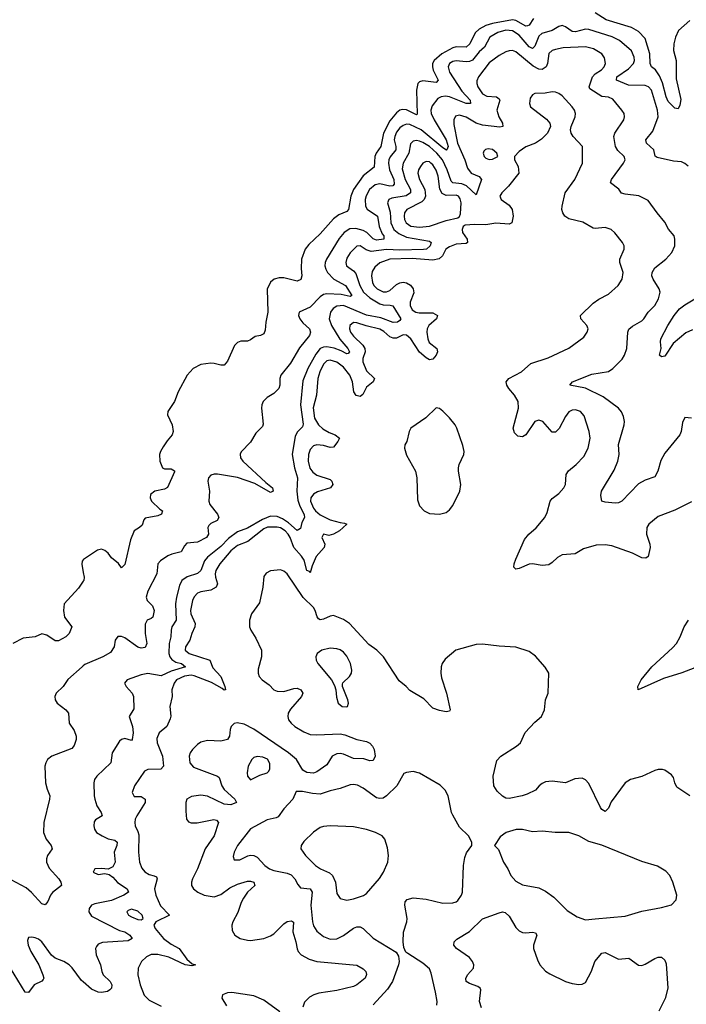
# Model space of a CAD drawing. Header units: inches. Extents: x 1603819 to 1745079, y 385938 to 533966.
# Tile 19 of 256: x 1629616 to 1633639, y 392252 to 398195. Entities that reach past the tile are written whole.
import ezdxf

# ---------------------------------------------------------------- set-up
doc = ezdxf.new("R2010")
doc.units = ezdxf.units.IN
doc.header["$MEASUREMENT"] = 0
doc.layers.add('B6329', color=7, linetype='Continuous')
doc.layers.add('B6339', color=7, linetype='Continuous')

msp = doc.modelspace()

# ---------------------------------------------------------------- linework, layer by layer
at = {"layer": 'B6329', "color": 5}
for points, elevation in [([(1630000, 394935.1), (1629993.8, 394926.2), (1629990.4, 394909.6), (1630000, 394859.4)], 320), ([(1630000, 394806.4), (1629970, 394764.7), (1629884.2, 394670), (1629880.2, 394630), (1629886, 394590), (1629930.3, 394530), (1629914.8, 394490), (1629894.8, 394470), (1629850, 394446), (1629830, 394446), (1629780.5, 394480.5), (1629750, 394489.4), (1629710, 394469.7), (1629637.7, 394462.3), (1629574.8, 394430)], 320), ([(1630000, 394295.1), (1629993.1, 394290), (1629906.8, 394213.2), (1629878.4, 394170), (1629835.8, 394130), (1629828.7, 394110), (1629830.3, 394090), (1629841.3, 394070), (1629895.5, 394030), (1629910.5, 394010), (1629914.4, 393950), (1629945.1, 393905.1), (1629956, 393870), (1629956.5, 393850), (1629945.1, 393814.9), (1629930, 393796.2), (1629810.3, 393749.7), (1629784.9, 393730), (1629773, 393710), (1629767.7, 393690), (1629772.4, 393590), (1629781.6, 393550), (1629797.1, 393510), (1629796.4, 393490), (1629762.6, 393350), (1629759.5, 393290), (1629775.3, 393250), (1629806, 393210), (1629813, 393190), (1629783.6, 393150), (1629777.4, 393130), (1629778, 393110), (1629794.2, 393074.2), (1629851.9, 393010), (1629863.6, 392990), (1629868.7, 392970), (1629813.6, 392926.3), (1629802, 392910), (1629786.9, 392873.1), (1629770, 392852.7), (1629750, 392859.5), (1629687.9, 392927.9), (1629655.3, 392955.3), (1629564.1, 393004.1)], 340), ([(1630000, 392386.9), (1629990, 392395.4), (1629932.2, 392472.2), (1629914, 392490), (1629881.7, 392510), (1629830, 392531.7), (1629808, 392548), (1629750, 392629.8), (1629730, 392645.7), (1629710, 392653.5), (1629690, 392658), (1629670, 392654.5), (1629663.1, 392636.9), (1629667.5, 392610), (1629683, 392570), (1629730.6, 392490.6), (1629756.5, 392430), (1629761.7, 392410), (1629758.6, 392401.4), (1629749, 392391), (1629704.4, 392370), (1629670, 392324), (1629650, 392325.2), (1629560.4, 392470)], 360)]:
    msp.add_lwpolyline(points, dxfattribs=dict(at, elevation=elevation))
at = {"layer": 'B6339', "color": 5}
for points, elevation in [([(1632717.7, 398202.3), (1632690, 398161.9), (1632680.9, 398159.1), (1632670, 398157.2), (1632610, 398191.5), (1632590, 398195.3), (1632470, 398173.3), (1632430, 398159.8), (1632390, 398137.9), (1632364.3, 398115.7), (1632332.3, 398050), (1632310, 398029.4), (1632250, 398032.1), (1632230, 398025.5), (1632164.2, 397990), (1632116.9, 397950), (1632107.4, 397930), (1632106.5, 397910), (1632112, 397890), (1632142.3, 397830), (1632130, 397817.3), (1632050, 397826.7), (1632030, 397820.7), (1632019.8, 397810), (1632011.2, 397770), (1632015.5, 397624.5), (1632010, 397620.3), (1631950, 397650.4), (1631926.3, 397653.7), (1631910, 397648.8), (1631890, 397632.5), (1631850, 397584), (1631811.1, 397510), (1631795.7, 397430), (1631768.1, 397390), (1631759.9, 397370), (1631755.6, 397304.4), (1631690, 397252.8), (1631631.1, 397170), (1631613.8, 397130), (1631601.5, 397050), (1631590, 397038.5), (1631542.8, 397017.2), (1631510, 396993.8), (1631430, 396902.4), (1631360.7, 396839.3), (1631339, 396810), (1631316.8, 396750), (1631314.3, 396694.3), (1631319.5, 396650), (1631312.5, 396627.5), (1631290, 396617.4), (1631210, 396636.5), (1631182.7, 396637.3), (1631151, 396629), (1631129.4, 396610.6), (1631110.2, 396569.8), (1631113, 396430), (1631101.6, 396370), (1631098.5, 396321.5), (1631090, 396299.5), (1631070, 396289.6), (1631037.1, 396282.9), (1631010, 396262.7), (1630990, 396255.1), (1630950, 396254.5), (1630930, 396246.6), (1630912.1, 396227.9), (1630870, 396134), (1630850, 396109.2), (1630830, 396109.3), (1630790, 396120.9), (1630770, 396122), (1630710, 396114.5), (1630662.8, 396090), (1630627.7, 396050), (1630573, 395950), (1630550.5, 395890), (1630510.5, 395830), (1630508.2, 395810), (1630535.6, 395750), (1630542, 395710), (1630537.1, 395690), (1630505.9, 395654.2), (1630482, 395618), (1630465.5, 395590), (1630460.5, 395570), (1630462, 395530), (1630477.3, 395490), (1630490, 395483.7), (1630530, 395484), (1630550, 395473), (1630550, 395466.6), (1630508.6, 395371.4), (1630490, 395361.8), (1630430.7, 395350), (1630405.5, 395330), (1630403.7, 395310), (1630412.2, 395290), (1630461.1, 395241.1), (1630478, 395230), (1630471, 395210), (1630450, 395200.9), (1630373.4, 395186.6), (1630364.4, 395175.6), (1630355, 395145), (1630339.3, 395130), (1630306, 395110), (1630284.3, 395055.7), (1630250, 394906), (1630230, 394887.6), (1630213.3, 394913.3), (1630170, 394947.3), (1630150, 394976.2), (1630130, 394991.8), (1630110, 394999.6), (1630086.4, 394993.6), (1630002, 394938), (1630000, 394935.1)], 320), ([(1633660.8, 398190), (1633592, 398130), (1633573.5, 398090), (1633563.5, 398050), (1633562.1, 398010), (1633577.5, 397950), (1633578.1, 397838.1), (1633606.8, 397713.2), (1633600.5, 397679.5), (1633590, 397658), (1633570, 397660.5), (1633530, 397700.7), (1633516.9, 397730), (1633495, 397815), (1633477.1, 397857.1), (1633452.7, 397892.7), (1633428.7, 397910), (1633421.6, 397930), (1633418.6, 397990), (1633390, 398081.3), (1633350, 398124.2), (1633308.7, 398148.7), (1633154.7, 398194.7), (1633090, 398237.2)], 320), ([(1633650, 397311.1), (1633630, 397328.3), (1633610, 397337.6), (1633561.8, 397341.8), (1633462.7, 397362.7), (1633451.9, 397371.9), (1633443.5, 397410), (1633399.1, 397450), (1633395.3, 397470), (1633436.7, 397523.3), (1633469.4, 397610), (1633466, 397650), (1633430, 397769.7), (1633410.7, 397790.7), (1633390, 397798.8), (1633290, 397799.7), (1633218, 397830), (1633219.8, 397850), (1633290, 397898.3), (1633319.9, 397930), (1633326.9, 397950), (1633325.2, 397970), (1633307.6, 398007.6), (1633236.8, 398070), (1633191.8, 398091.8), (1633050, 398136.9), (1633030, 398138.2), (1632970, 398122.3), (1632950, 398124.8), (1632910, 398153.2), (1632890, 398160.7), (1632870, 398155), (1632829.1, 398130.9), (1632767.8, 398112.2), (1632750, 398095), (1632724.6, 398035.4), (1632710, 398022), (1632690, 398031.6), (1632630, 398102.5), (1632590, 398128.3), (1632550, 398132.4), (1632501.8, 398118.2), (1632452.7, 398090), (1632420.7, 398030), (1632390, 398001.1), (1632348.7, 397951.3), (1632330, 397942.5), (1632310, 397940.3), (1632250, 397946.8), (1632230, 397943.2), (1632209.5, 397930), (1632201.5, 397910), (1632210, 397878.5), (1632283.7, 397763.7), (1632334.5, 397710), (1632337, 397690), (1632309.7, 397690), (1632210.5, 397730.5), (1632186.7, 397733.3), (1632160.4, 397730), (1632140.1, 397719.9), (1632104.5, 397675.5), (1632097, 397650), (1632099.4, 397630), (1632117.7, 397590), (1632189.3, 397470), (1632202.2, 397430), (1632194.4, 397410), (1632191.3, 397408.7), (1632170, 397422.6), (1632038.5, 397530), (1631970, 397563), (1631950, 397564.8), (1631930, 397557.4), (1631910, 397542.5), (1631890, 397516), (1631879.5, 397490), (1631877.1, 397470), (1631886.2, 397430), (1631886, 397410), (1631852.5, 397367.5), (1631844, 397350), (1631841.6, 397330), (1631848.6, 397288.6), (1631875, 397230), (1631876.9, 397203.1), (1631867.1, 397192.9), (1631850, 397190.4), (1631790, 397204), (1631761.2, 397198.8), (1631728.1, 397170), (1631707.3, 397132.8), (1631701, 397110), (1631703.3, 397070), (1631712.3, 397052.3), (1631775, 397010), (1631786.2, 396946.2), (1631803.6, 396903.6), (1631813.9, 396890), (1631813.1, 396870), (1631770, 396864.7), (1631750, 396872.7), (1631710.5, 396910.5), (1631690, 396923.3), (1631645.4, 396934.6), (1631607.8, 396932.2), (1631574.4, 396910), (1631545.1, 396874.9), (1631467.8, 396750), (1631460.5, 396730), (1631458.4, 396710), (1631462.8, 396690), (1631473.6, 396670), (1631511.5, 396630), (1631583.2, 396590), (1631620.9, 396530), (1631610, 396523.9), (1631556.9, 396536.9), (1631470, 396540.6), (1631450, 396535.8), (1631430, 396522), (1631370, 396459.8), (1631302.4, 396430), (1631298.3, 396410), (1631305.8, 396390), (1631325, 396365), (1631364.9, 396330), (1631371.3, 396310), (1631364.7, 396290), (1631304.8, 396215.2), (1631250, 396121.5), (1631192.3, 396050), (1631186.9, 396030), (1631186.9, 395990), (1631180.3, 395970), (1631150, 395938.4), (1631110, 395914.5), (1631084.9, 395890), (1631076.5, 395870), (1631075.2, 395850), (1631085.3, 395754.7), (1631081.1, 395738.9), (1631041.2, 395698.8), (1631010, 395646), (1630952.1, 395587.9), (1630946.6, 395573.4), (1630948.4, 395550), (1630963, 395530), (1631100.9, 395400.9), (1631141.5, 395370), (1631144.9, 395350), (1631130, 395342), (1631035, 395395), (1630930, 395431.4), (1630810, 395452.3), (1630790, 395452.7), (1630770, 395446), (1630756.5, 395430), (1630751.7, 395410), (1630762.3, 395350), (1630758.3, 395290), (1630762.7, 395270), (1630810.2, 395210), (1630818.5, 395190), (1630808.2, 395171.8), (1630770, 395153.6), (1630758.3, 395141.7), (1630751.3, 395130), (1630754.8, 395090), (1630743.8, 395070), (1630690, 395041.9), (1630625, 395035), (1630610, 395020.5), (1630590, 394983.5), (1630534.8, 394970), (1630510, 394959.1), (1630465.7, 394930), (1630448.9, 394911.1), (1630443.6, 394850), (1630390, 394745.6), (1630379.4, 394710), (1630384.6, 394690), (1630416.6, 394656.6), (1630427.3, 394630), (1630419.7, 394590), (1630410, 394580.3), (1630386, 394570), (1630373.1, 394546.9), (1630372.7, 394490), (1630383.2, 394430), (1630374, 394406), (1630350, 394402.3), (1630328.7, 394408.7), (1630250, 394464), (1630230, 394472.8), (1630207.5, 394472.5), (1630192.7, 394450), (1630186, 394410), (1630164.1, 394375.9), (1630118, 394350), (1630010, 394302.4), (1630000, 394295.1)], 340), ([(1633670, 395789.3), (1633630, 395794), (1633615.5, 395764.5), (1633608.9, 395710), (1633599.5, 395690), (1633510, 395578.4), (1633486.2, 395533.8), (1633468, 395470), (1633450, 395436.9), (1633390, 395416.9), (1633350, 395393.5), (1633250, 395289.7), (1633230, 395279.7), (1633210, 395276.9), (1633150, 395282.9), (1633129.6, 395290), (1633122.8, 395322.8), (1633126.6, 395350), (1633203.9, 395476.1), (1633226, 395530), (1633234.6, 395570), (1633230, 395631), (1633263.7, 395750), (1633265.7, 395770), (1633261, 395801), (1633248.6, 395828.6), (1633230.9, 395850), (1633138.4, 395918.4), (1633030, 395971.7), (1632937.2, 395990), (1632952.3, 396010), (1633070, 396056.5), (1633170, 396072.8), (1633196.4, 396090), (1633252.8, 396147.2), (1633266.2, 396170), (1633279.4, 396210), (1633286.2, 396310), (1633292, 396328), (1633314, 396346), (1633370, 396376.9), (1633383.9, 396390), (1633408.6, 396430), (1633448.7, 396470), (1633471.7, 396510), (1633482, 396550), (1633476.1, 396570), (1633438.5, 396630), (1633432.1, 396650), (1633433.3, 396670), (1633450, 396698.5), (1633514.8, 396750), (1633551, 396790), (1633571, 396830), (1633571, 396870), (1633565.1, 396890), (1633531.7, 396931.7), (1633510, 396974), (1633463, 397030), (1633410, 397104.2), (1633353.2, 397133.2), (1633270, 397142.6), (1633249.1, 397149.1), (1633233, 397173), (1633182.6, 397210), (1633187.8, 397230), (1633260.8, 397330), (1633269.8, 397350), (1633265.1, 397370), (1633226.3, 397406.3), (1633211.5, 397430), (1633202, 397490), (1633207.8, 397510), (1633262.6, 397590), (1633266.9, 397610), (1633264, 397630), (1633251.1, 397650), (1633195.8, 397715.8), (1633170, 397727.3), (1633130, 397732.4), (1633057.6, 397777.6), (1633053.2, 397790), (1633073.7, 397850), (1633090, 397869.6), (1633128.2, 397891.8), (1633143.4, 397910), (1633150.6, 397930), (1633145.9, 397965.9), (1633129.9, 397989.9), (1633079.3, 398019.3), (1633030, 398032.5), (1632895.3, 398024.7), (1632850, 398016.5), (1632830, 398009), (1632810, 397990.8), (1632800.8, 397930), (1632793.4, 397910), (1632770, 397894.6), (1632750, 397896.6), (1632714.2, 397914.2), (1632610, 398000.8), (1632590, 398008.5), (1632570, 398008.4), (1632550, 398002.3), (1632510, 397979.6), (1632450, 397934.7), (1632385.4, 397850), (1632374.4, 397825.6), (1632374.2, 397810), (1632381.6, 397790), (1632410, 397748.8), (1632434.8, 397734.8), (1632494.4, 397730), (1632510, 397717), (1632513.2, 397710), (1632496.2, 397650), (1632508.1, 397608.1), (1632530.2, 397570), (1632531.7, 397550), (1632512.9, 397547.1), (1632410, 397558.8), (1632370, 397571.3), (1632310, 397606.8), (1632270, 397619.5), (1632246.1, 397613.9), (1632235.6, 397590), (1632236.9, 397563.1), (1632259, 397450), (1632302.2, 397350), (1632318.6, 397298.6), (1632341.7, 397270), (1632388.2, 397248.3), (1632402.2, 397230), (1632370, 397138.9), (1632311.7, 397191.7), (1632283.7, 397203.7), (1632230, 397209.9), (1632220.1, 397220.1), (1632196.4, 397290), (1632167.8, 397350), (1632134.5, 397390), (1632090, 397430.6), (1632050, 397455), (1632030, 397461.8), (1632010, 397465.6), (1631990, 397462.9), (1631973.7, 397446.3), (1631965.5, 397390), (1631930.6, 397330), (1631924, 397296), (1631942.2, 397230), (1631974.1, 397170), (1631975.1, 397150), (1631948, 397132), (1631861.1, 397118.9), (1631844.5, 397110), (1631836.1, 397090), (1631852.9, 397032.9), (1631856.1, 396970), (1631873.5, 396930), (1631904.1, 396904.1), (1631950, 396882.4), (1632090, 396857.8), (1632098.9, 396850), (1632093.8, 396830), (1632071.1, 396810), (1632052.6, 396807.4), (1631910, 396805.2), (1631830, 396809.1), (1631736.6, 396796.6), (1631706.2, 396806.2), (1631670, 396830.6), (1631651.1, 396828.9), (1631610, 396788.8), (1631590, 396756.9), (1631584.3, 396730), (1631587.8, 396710), (1631630, 396680.1), (1631644.3, 396664.3), (1631668, 396590), (1631690.9, 396550), (1631730, 396515.7), (1631790, 396479.9), (1631810, 396473.5), (1631852.4, 396472.4), (1631867.4, 396467.4), (1631915.7, 396390), (1631910, 396379.2), (1631897, 396370), (1631870, 396368.3), (1631795.1, 396395.1), (1631710, 396412.9), (1631570, 396469.9), (1631530, 396467), (1631507.5, 396452.5), (1631492.8, 396430), (1631484.2, 396390), (1631497.3, 396350), (1631547.3, 396267.3), (1631597.2, 396210), (1631606.5, 396190), (1631599.1, 396180.9), (1631590, 396178), (1631556.6, 396196.6), (1631513, 396213), (1631470, 396220.8), (1631450, 396219.1), (1631430.1, 396209.9), (1631403, 396177), (1631354.5, 396090), (1631324.2, 396015.8), (1631311.4, 395870), (1631326.7, 395753.3), (1631322.2, 395737.8), (1631292.1, 395707.9), (1631278.9, 395681.1), (1631260.2, 395570), (1631275, 395490), (1631292.9, 395430), (1631289.1, 395350), (1631295.3, 395295.3), (1631304.2, 395264.2), (1631332.5, 395207.5), (1631334.4, 395190), (1631319.1, 395160.9), (1631310, 395124.7), (1631290, 395112.7), (1631238.3, 395158.3), (1631201.9, 395181.9), (1631170, 395196.1), (1631130, 395198.6), (1631082.1, 395177.9), (1630990, 395125.8), (1630930, 395103.2), (1630877, 395063), (1630830, 395015.2), (1630748.7, 394951.3), (1630730.9, 394929.1), (1630708.4, 394871.6), (1630690, 394851.8), (1630627.2, 394832.8), (1630595.2, 394810), (1630580.2, 394779.8), (1630562, 394710), (1630556.3, 394670), (1630559.5, 394570), (1630535.1, 394530), (1630529.5, 394510), (1630527.7, 394470), (1630517.5, 394430), (1630516.1, 394370), (1630521.3, 394350), (1630533.4, 394333.4), (1630558.1, 394318.1), (1630592.2, 394310), (1630616, 394290), (1630530, 394262.8), (1630470, 394234.8), (1630390.2, 394249.8), (1630350, 394241.8), (1630264, 394210), (1630248, 394190), (1630259.1, 394170), (1630295.8, 394130), (1630303.1, 394110), (1630305.1, 394034.9), (1630276, 393990), (1630297.5, 393930), (1630300.2, 393890), (1630295.8, 393850), (1630290, 393844.2), (1630250, 393855.9), (1630230, 393851.6), (1630218.5, 393841.5), (1630173.7, 393770), (1630167, 393710), (1630081.7, 393630), (1630067.9, 393610), (1630063.9, 393590), (1630064.7, 393510), (1630069.3, 393490), (1630081.1, 393450), (1630108.7, 393410), (1630113.7, 393390), (1630074.4, 393365.6), (1630065.8, 393354.2), (1630063.1, 393330), (1630067.4, 393310), (1630080.3, 393290), (1630113.7, 393270), (1630150, 393251), (1630190, 393242.4), (1630204, 393230), (1630202, 393210), (1630186.3, 393170), (1630192.4, 393110), (1630177.6, 393082.4), (1630150, 393067), (1630110, 393071.3), (1630070.5, 393069.5), (1630059.3, 393050), (1630090, 393036), (1630130, 393042), (1630156.4, 393036.4), (1630179.1, 393019.1), (1630206.6, 392986.6), (1630264.9, 392950), (1630272.7, 392930), (1630244.2, 392910), (1630170, 392878.3), (1630070, 392859.3), (1630050.4, 392850), (1630035.2, 392830), (1630032.4, 392810), (1630050, 392785), (1630217.8, 392697.8), (1630250, 392689.1), (1630281.5, 392670), (1630294.9, 392650), (1630270, 392634.7), (1630114.9, 392625.1), (1630090, 392615), (1630078.7, 392601.3), (1630074.2, 392590), (1630077.4, 392550), (1630102.9, 392490), (1630111, 392450), (1630120.8, 392430), (1630162, 392390), (1630172.7, 392370), (1630170.7, 392350), (1630160.9, 392339.1), (1630146.8, 392330), (1630110, 392323.1), (1630090, 392325), (1630050, 392344.3), (1630000, 392386.9)], 360), ([(1633670, 395284.4), (1633570, 395234.4), (1633470, 395197.2), (1633413.1, 395150), (1633400.8, 395130), (1633398, 395090), (1633418.6, 395030), (1633421.2, 395010), (1633410, 394954.5), (1633395.3, 394944.7), (1633370, 394947.1), (1633314.4, 394974.4), (1633190, 395020.2), (1633150, 395026.6), (1633095.6, 395024.4), (1633017.8, 395002.2), (1632969.2, 394970.8), (1632890, 394964.6), (1632860.9, 394950), (1632830, 394918.3), (1632810, 394905.1), (1632770, 394900.9), (1632710, 394910.8), (1632690.2, 394909.8), (1632630, 394882.7), (1632610, 394878.7), (1632598.7, 394890), (1632599.8, 394910), (1632610, 394939.1), (1632663, 395057), (1632688.4, 395090), (1632732.6, 395127.4), (1632785.8, 395190), (1632799.4, 395220.6), (1632816.8, 395290), (1632830, 395306), (1632870, 395335.6), (1632900.4, 395370), (1632910.7, 395390), (1632914.2, 395450), (1632928.5, 395471.5), (1632974, 395510), (1633020.3, 395559.7), (1633046.6, 395610), (1633058.9, 395670), (1633052.8, 395710), (1633023.3, 395803.3), (1633000.9, 395830), (1632970, 395840.4), (1632950, 395838.3), (1632930, 395827.6), (1632910, 395799.5), (1632872.5, 395727.5), (1632850, 395705.1), (1632830, 395706), (1632773.5, 395770), (1632750, 395778.9), (1632725.2, 395770), (1632670, 395688.7), (1632650, 395677.6), (1632622.5, 395682.5), (1632602.3, 395702.3), (1632594.8, 395730), (1632627.1, 395850), (1632625, 395890), (1632602.7, 395930), (1632567.3, 395970), (1632555.2, 395990), (1632551.4, 396010), (1632568.9, 396030), (1632643.8, 396070), (1632700, 396120), (1632805.4, 396154.6), (1632930, 396212.6), (1633020.6, 396279.4), (1633041.3, 396310), (1633046.6, 396330), (1633038.3, 396350), (1633003.5, 396390), (1633000.5, 396410), (1633076.6, 396483.4), (1633112.1, 396507.9), (1633170, 396538), (1633228.5, 396591.5), (1633251.5, 396630), (1633257.4, 396670), (1633238, 396730), (1633237.3, 396750), (1633264.2, 396810), (1633263.6, 396830), (1633253.6, 396850), (1633208.5, 396908.4), (1633185.2, 396930), (1633150, 396941.3), (1633090, 396934.7), (1633077.8, 396937.8), (1633014.1, 396974.1), (1632930, 396992.8), (1632905.6, 397010), (1632894, 397030), (1632887.3, 397050), (1632889.6, 397070), (1632907.8, 397150), (1632965.7, 397230), (1633012.6, 397330), (1633012.6, 397430), (1632956.3, 397490), (1632945.1, 397510), (1632941.3, 397530), (1632944.7, 397550), (1632967.6, 397610), (1632969.6, 397630), (1632964.2, 397650), (1632949.6, 397670), (1632890, 397736), (1632869.7, 397749.7), (1632850, 397758.4), (1632830, 397759.6), (1632787.5, 397752.5), (1632724.7, 397750), (1632710, 397741.2), (1632697.5, 397722.5), (1632692.7, 397690), (1632699.3, 397670), (1632795.9, 397595.9), (1632814.9, 397570), (1632820.4, 397550), (1632802, 397510), (1632766.1, 397473.9), (1632730, 397451), (1632670, 397428.2), (1632630, 397400.5), (1632601.6, 397370), (1632601.6, 397350), (1632624.9, 397310), (1632628, 397270), (1632566.3, 397190), (1632526.7, 397150), (1632514.4, 397130), (1632522.4, 397110), (1632570, 397075.3), (1632589.2, 397050), (1632594, 397010), (1632586.4, 396970), (1632570, 396962.2), (1632490, 396968.2), (1632430, 396957.6), (1632360, 396960), (1632304.9, 396955.1), (1632293.3, 396946.7), (1632286.3, 396930), (1632289.3, 396910), (1632315.8, 396870), (1632318.7, 396850), (1632310, 396843.5), (1632250, 396839.9), (1632210, 396825), (1632187.1, 396810), (1632168.2, 396770), (1632148.6, 396751.4), (1632110, 396743.2), (1631985.3, 396754.7), (1631849.5, 396750.5), (1631790, 396728.6), (1631758.5, 396701.5), (1631744, 396676), (1631739.8, 396650), (1631744.5, 396610), (1631753.8, 396590), (1631773.4, 396570), (1631810, 396553), (1631830, 396552.7), (1631850, 396561.4), (1631890, 396597), (1631910, 396607.7), (1631930, 396611), (1631950, 396607.2), (1631973.7, 396593.7), (1631991.2, 396570), (1631993.9, 396546.1), (1631973.2, 396490), (1631971.9, 396470), (1631983.9, 396443.9), (1632006.3, 396430), (1632026.1, 396426.1), (1632110, 396426.3), (1632138.2, 396410), (1632131.8, 396390), (1632085.1, 396350), (1632075.4, 396330), (1632073.3, 396310), (1632079.1, 396270), (1632087.4, 396247.4), (1632133, 396210), (1632137, 396190), (1632129.5, 396170), (1632110, 396145.6), (1632090, 396142.1), (1632070, 396153.4), (1632030, 396188.5), (1631976, 396270), (1631950, 396290.8), (1631930, 396293.2), (1631890, 396274), (1631870, 396272.3), (1631850, 396281.9), (1631813.7, 396313.7), (1631790, 396328), (1631707.3, 396347.3), (1631650, 396366.4), (1631630, 396367.3), (1631608.6, 396350), (1631607.1, 396330), (1631613.1, 396310), (1631630, 396284.7), (1631687.4, 396230), (1631699.6, 396210), (1631700.4, 396190), (1631687.8, 396150), (1631688, 396130), (1631710, 396076.8), (1631756.6, 396030), (1631749.3, 396010), (1631710, 395978.3), (1631687.3, 395932.7), (1631670, 395920.5), (1631646.7, 395926.7), (1631631.8, 395950), (1631624.9, 396010), (1631608.4, 396050), (1631570, 396097.7), (1631530, 396128.4), (1631490, 396140.9), (1631470, 396136.2), (1631450, 396116.3), (1631427.3, 396070), (1631416.4, 396030), (1631406.6, 395930), (1631387.8, 395852.2), (1631395.5, 395790), (1631420.1, 395750), (1631445.4, 395725.4), (1631483.5, 395703.5), (1631519.6, 395690), (1631545.4, 395670), (1631536.6, 395650), (1631510, 395614.5), (1631490, 395614.1), (1631450, 395626.2), (1631410, 395629.9), (1631390, 395623.2), (1631370, 395601.8), (1631360.1, 395570), (1631356.4, 395530), (1631367.5, 395487.5), (1631385.2, 395465.2), (1631410, 395446.4), (1631490, 395420.2), (1631500.8, 395410), (1631506.7, 395390), (1631491.8, 395370), (1631413.7, 395346.3), (1631388.5, 395331.5), (1631372.8, 395310), (1631371.5, 395290), (1631390, 395246.1), (1631402.3, 395230), (1631430, 395207.6), (1631490, 395176), (1631550, 395159.5), (1631576.8, 395156.8), (1631590.4, 395150), (1631546.5, 395110), (1631510, 395089.8), (1631482.3, 395082.3), (1631450, 395089.4), (1631440.3, 395070), (1631458.4, 395030), (1631453.4, 395010), (1631405, 394955), (1631381.2, 394898.8), (1631370, 394857), (1631365.4, 394865.4), (1631350, 394869.9), (1631332.2, 394932.2), (1631316.7, 394956.7), (1631270.2, 395010), (1631247.5, 395070), (1631236.8, 395090), (1631218.2, 395110), (1631190, 395127.6), (1631170, 395131.6), (1631111.4, 395131.4), (1631090, 395122.3), (1630993.3, 395046.7), (1630930, 395021.4), (1630890.5, 394990), (1630823.9, 394910), (1630800.3, 394870), (1630795.5, 394850), (1630797.2, 394830), (1630810.6, 394790), (1630800.9, 394770), (1630770, 394751.4), (1630710, 394742.3), (1630690, 394733.1), (1630670, 394712.4), (1630659.1, 394690), (1630647.1, 394630), (1630649.4, 394609.4), (1630674.4, 394550), (1630673.7, 394530), (1630654.2, 394490), (1630643, 394450), (1630616, 394410), (1630615, 394390), (1630639, 394370), (1630764.3, 394330), (1630782.5, 394282.5), (1630830.3, 394230.3), (1630855.1, 394170), (1630857.4, 394150), (1630850, 394147.7), (1630838.9, 394158.9), (1630774.4, 394194.4), (1630670, 394234.9), (1630650, 394238), (1630610, 394233), (1630562.4, 394210), (1630547.6, 394190), (1630534.1, 394150), (1630535.4, 394110), (1630523.2, 394050), (1630528.6, 393991.4), (1630524.7, 393975.3), (1630503.6, 393930), (1630457.7, 393890), (1630443.4, 393856.6), (1630445.2, 393830), (1630478.2, 393750), (1630483.2, 393690), (1630468.7, 393671.3), (1630389.5, 393670.5), (1630370, 393659.7), (1630308.8, 393570), (1630294.9, 393530), (1630307.1, 393507.1), (1630350, 393506.2), (1630373.2, 393490), (1630373.5, 393470), (1630323.5, 393390), (1630313.7, 393370), (1630310.9, 393350), (1630312.4, 393330), (1630330, 393294.3), (1630334.4, 393274.4), (1630332.7, 393170), (1630338.2, 393110), (1630353.9, 393073.9), (1630371.2, 393051.2), (1630396.5, 393036.5), (1630428.6, 393028.6), (1630440.9, 393020.9), (1630446.7, 393010), (1630428.9, 392950), (1630437.6, 392910), (1630465.8, 392845.8), (1630519.6, 392790), (1630437, 392750), (1630426, 392730), (1630432.9, 392710), (1630484.3, 392650), (1630530, 392615.2), (1630578.8, 392590), (1630624.1, 392524.1), (1630657.1, 392497.1), (1630676.4, 392490), (1630654.7, 392485.3), (1630615.1, 392490), (1630516.8, 392536.8), (1630450, 392553.5), (1630410, 392552.9), (1630380.7, 392539.3), (1630351.7, 392510), (1630331.7, 392470), (1630328.7, 392430), (1630343.6, 392370), (1630367.3, 392307.3), (1630397.1, 392277.1), (1630470, 392241.8)], 380), ([(1633676.2, 396323.8), (1633635.7, 396304.3), (1633559.2, 396240.8), (1633510, 396165.1), (1633490, 396159.5), (1633478, 396170), (1633488.3, 396210), (1633483.1, 396250), (1633485.1, 396270), (1633526.8, 396350), (1633566, 396410), (1633598.2, 396450), (1633630, 396474.6), (1633710, 396523.2)], 340), ([(1633659.7, 393510), (1633582.8, 393562.8), (1633569.7, 393590), (1633561.7, 393621.7), (1633550, 393638), (1633510, 393666), (1633495.3, 393670), (1633470, 393669.7), (1633450, 393663.5), (1633370, 393626.6), (1633302.8, 393610), (1633270.5, 393590), (1633186.6, 393473.4), (1633170, 393437), (1633150, 393416.2), (1633130, 393427.6), (1633121.1, 393441.1), (1633050, 393585.6), (1633030, 393607.8), (1633010, 393616.3), (1632967.1, 393612.9), (1632910, 393589.6), (1632830, 393598.4), (1632790, 393595.1), (1632770, 393586), (1632750.8, 393570), (1632730, 393545.1), (1632678.6, 393521.4), (1632649.3, 393510.7), (1632570, 393494.5), (1632550, 393496.9), (1632530, 393508), (1632498, 393538), (1632478.2, 393570), (1632474.2, 393630), (1632496.6, 393723.4), (1632519.3, 393750), (1632613.5, 393810), (1632637.7, 393830), (1632667.5, 393892.5), (1632724.5, 393955.5), (1632764.7, 393990), (1632784.4, 394030), (1632789.7, 394090.3), (1632805.1, 394130), (1632809.6, 394250), (1632787.1, 394287.1), (1632730, 394354.5), (1632690, 394382.4), (1632610, 394408.4), (1632510, 394413.6), (1632410, 394425.6), (1632370, 394424.8), (1632248.7, 394390), (1632184.1, 394335.9), (1632165.8, 394310), (1632159.1, 394290), (1632157.6, 394250), (1632162.7, 394222.7), (1632192.4, 394130), (1632213.4, 394030), (1632210, 394022), (1632190, 394017.2), (1632150, 394025.1), (1632110, 394039.5), (1632055.3, 394095.3), (1631970, 394147.3), (1631949.5, 394170), (1631905.6, 394205.6), (1631811.5, 394350), (1631770.7, 394390), (1631723.5, 394423.5), (1631606.8, 394550), (1631570, 394575.8), (1631510, 394599), (1631490, 394595), (1631450, 394576.2), (1631430, 394572.7), (1631419.6, 394579.6), (1631410.4, 394590.4), (1631400.2, 394630), (1631390, 394647.1), (1631327.2, 394707.2), (1631230, 394849.8), (1631210, 394866.4), (1631190, 394873.8), (1631130, 394868.5), (1631104.4, 394855.5), (1631090, 394835.1), (1631083, 394770), (1631064, 394676), (1631014.9, 394610), (1631002.7, 394570), (1631004, 394530), (1631011.1, 394511.1), (1631041.5, 394461.5), (1631075, 394390), (1631074.6, 394350), (1631054.4, 394274.4), (1631054.9, 394250), (1631062.3, 394230), (1631078.9, 394210), (1631121, 394181), (1631150.8, 394150.8), (1631170, 394141.7), (1631210, 394140.1), (1631270, 394159.2), (1631290, 394159.5), (1631312.6, 394150), (1631324.3, 394130), (1631317.7, 394110), (1631250, 394034), (1631236.9, 394010), (1631233.5, 393990), (1631239.1, 393970), (1631253.8, 393950), (1631277, 393930), (1631330, 393897), (1631370, 393881.7), (1631410, 393878.4), (1631550, 393884.6), (1631578.9, 393878.9), (1631650, 393850.6), (1631710, 393838.5), (1631728.5, 393828.5), (1631745, 393810), (1631754.6, 393790), (1631761.1, 393750), (1631750, 393724), (1631730, 393722.8), (1631693.6, 393733.6), (1631630, 393736.3), (1631570, 393761.5), (1631550, 393766.5), (1631530, 393765), (1631502.3, 393750), (1631470, 393697.7), (1631410, 393655), (1631390, 393647), (1631350, 393650.5), (1631325.4, 393665.4), (1631287, 393730), (1631239, 393770), (1631030, 393913.7), (1630970, 393942.8), (1630928.1, 393951.9), (1630910, 393947.7), (1630892.3, 393930), (1630885.6, 393910), (1630882, 393870), (1630869.4, 393850.6), (1630830, 393841), (1630750, 393844.6), (1630710, 393833.6), (1630690, 393820.7), (1630658.5, 393790), (1630644.3, 393770), (1630638.1, 393750), (1630642.8, 393710), (1630664.1, 393684.1), (1630810, 393630.1), (1630820.7, 393620.7), (1630836.3, 393570), (1630849.3, 393549.3), (1630915.5, 393490), (1630923.7, 393470), (1630890, 393457.2), (1630850, 393459.9), (1630750, 393507.6), (1630710, 393513.9), (1630652.8, 393507.2), (1630625.1, 393490), (1630618.2, 393470), (1630618.8, 393418.8), (1630623.6, 393370), (1630634.5, 393354.5), (1630650, 393348.3), (1630687.4, 393347.4), (1630788, 393368), (1630803.4, 393363.4), (1630815.2, 393350), (1630790.1, 393270), (1630736, 393190), (1630690.1, 393069.9), (1630658.6, 393010), (1630652.6, 392990), (1630652.9, 392970), (1630666, 392950), (1630692, 392930), (1630730, 392911.8), (1630790, 392900.8), (1630830, 392914.3), (1630884, 392956), (1630930, 392977.6), (1630990, 392995.2), (1631010, 392995.9), (1631028.4, 392990), (1631035.2, 392970), (1630990.5, 392929.5), (1630966.3, 392893.7), (1630952.3, 392867.7), (1630933.1, 392806.9), (1630902.3, 392750), (1630897.4, 392730), (1630898.2, 392698.2), (1630914.3, 392670), (1630947.2, 392650), (1630990, 392638.4), (1631010, 392637.7), (1631090, 392650.1), (1631130, 392665.7), (1631150, 392678.5), (1631210, 392737.7), (1631230, 392752), (1631256.3, 392756.3), (1631267.7, 392747.7), (1631264.2, 392690), (1631282.9, 392630), (1631290, 392587.7), (1631296.5, 392570), (1631314.3, 392550), (1631363.8, 392523.8), (1631410, 392511.4), (1631650, 392488.5), (1631690, 392465.5), (1631705.5, 392450), (1631710, 392432), (1631700.3, 392410), (1631651.7, 392370), (1631630, 392360.3), (1631530, 392334.9), (1631421.1, 392318.9), (1631390.7, 392309.3), (1631365.3, 392294.7), (1631334.6, 392265.4), (1631325.4, 392234.6)], 420), ([(1630000, 394859.4), (1630005.6, 394830), (1630002.6, 394810), (1630000, 394806.4)], 320), ([(1633690, 394282.7), (1633612.2, 394252.2), (1633501.5, 394218.5), (1633348.7, 394150), (1633347.3, 394170), (1633366.6, 394210), (1633432.1, 394290), (1633556.9, 394403.1), (1633580.3, 394430), (1633602.6, 394470), (1633626.3, 394530), (1633652.2, 394570)], 380), ([(1632133, 392247), (1632134.8, 392270), (1632125.9, 392325.9), (1632100.1, 392440.1), (1632090, 392466), (1632050, 392501.3), (1631958, 392558), (1631947.5, 392567.5), (1631934.8, 392594.7), (1631929.7, 392629.7), (1631931.7, 392688.3), (1631951.8, 392750), (1631953.8, 392770), (1631940.3, 392850), (1631943.5, 392870), (1631955.4, 392884.6), (1631990, 392895.9), (1632070, 392886.2), (1632170, 392863.6), (1632230, 392864.2), (1632249.7, 392870.3), (1632260.7, 392879.3), (1632282.9, 392910), (1632287.6, 392930), (1632295.1, 393090), (1632301.7, 393138.3), (1632313.3, 393166.7), (1632344, 393210), (1632344, 393230), (1632325.2, 393270), (1632270, 393321.2), (1632230, 393394), (1632222.9, 393410), (1632202.4, 393510), (1632184.6, 393544.6), (1632154.6, 393574.6), (1632030, 393647.3), (1631990, 393657), (1631950, 393651.6), (1631935.1, 393644.9), (1631891.8, 393570), (1631830, 393509.8), (1631810, 393496.1), (1631790, 393493.8), (1631770, 393499.3), (1631690, 393557.2), (1631654.5, 393574.6), (1631630, 393579.3), (1631610, 393577.8), (1631550, 393554.8), (1631490, 393541.2), (1631430, 393519.9), (1631383.8, 393523.8), (1631323, 393537), (1631283.8, 393536.2), (1631264.9, 393490), (1631210, 393432.3), (1631176, 393384), (1631163.1, 393376.9), (1631110, 393366.6), (1631008.2, 393311.8), (1630930.6, 393210), (1630910.6, 393170), (1630905.2, 393145.2), (1630910, 393124.7), (1630945.2, 393125.2), (1630992.3, 393147.8), (1631010, 393152.2), (1631030, 393150.3), (1631050, 393139.6), (1631095.8, 393090), (1631123.1, 393070), (1631150, 393059.1), (1631230, 393043.2), (1631254, 393034), (1631277.1, 393010), (1631294.4, 392974.4), (1631310, 392955.6), (1631370, 392948.9), (1631381.4, 392930), (1631373.3, 392850), (1631382.5, 392750), (1631390, 392726.7), (1631410, 392693.4), (1631450, 392660.8), (1631490, 392645.4), (1631530, 392646.7), (1631570, 392666.8), (1631630, 392711.8), (1631650, 392719.8), (1631670, 392720.7), (1631690, 392709), (1631750, 392651.4), (1631887.2, 392567.2), (1631902.4, 392542.4), (1631906.4, 392510), (1631903.1, 392490), (1631865.2, 392390), (1631836, 392344.1), (1631750, 392249.8)], 440), ([(1632403.4, 392230), (1632391.2, 392270), (1632398.7, 392338.7), (1632395.3, 392350), (1632380.3, 392360.3), (1632330, 392377.7), (1632310, 392389.8), (1632308.1, 392408.1), (1632318.2, 392430), (1632354.8, 392470), (1632357.7, 392490), (1632349, 392510), (1632330, 392534.2), (1632253.1, 392590), (1632237.2, 392610), (1632238.5, 392630), (1632253.9, 392646.1), (1632330, 392690.9), (1632410, 392767.4), (1632510, 392805.3), (1632530, 392810.4), (1632546.5, 392806.5), (1632570, 392783.7), (1632610, 392716.5), (1632630, 392695.9), (1632650, 392686.3), (1632670, 392683.2), (1632710, 392687.6), (1632730, 392683), (1632736.9, 392670), (1632716.5, 392610), (1632717.3, 392590), (1632740.4, 392520.4), (1632756, 392490), (1632790, 392451.7), (1632815.3, 392435.3), (1632910, 392390.3), (1632950, 392377.4), (1632990, 392372.2), (1633010, 392374.4), (1633030, 392383), (1633067.3, 392452.7), (1633087.4, 392510), (1633130, 392561.1), (1633150, 392564.9), (1633230, 392524.4), (1633291.4, 392531.4), (1633350, 392488.2), (1633370, 392487.3), (1633390, 392493.8), (1633450, 392529.1), (1633470, 392537.4), (1633490, 392537.6), (1633510, 392519.1), (1633516.8, 392496.8), (1633528, 392350), (1633512.1, 392287.9), (1633473, 392210)], 420), ([(1631186.4, 392206.4), (1631090, 392276.7), (1631030, 392303.5), (1630896, 392324), (1630870, 392322.2), (1630839.1, 392310), (1630836.4, 392290), (1630863.7, 392243.7)], 420)]:
    msp.add_lwpolyline(points, dxfattribs=dict(at, elevation=elevation))
for points, elevation in [([(1632443.1, 397416.9), (1632427.2, 397412.8), (1632418, 397402), (1632414, 397390), (1632418.9, 397370), (1632430, 397358.9), (1632450, 397351.7), (1632470, 397353.4), (1632490, 397363.1), (1632500.9, 397370), (1632496.2, 397390), (1632470, 397412.6)], 380), ([(1632070, 397340.3), (1632050, 397328.6), (1632035, 397310), (1632023.5, 397290), (1632019.2, 397270), (1632028.6, 397230), (1632061.8, 397170), (1632066, 397130), (1632056.6, 397110), (1632043.6, 397096.4), (1631952.2, 397050), (1631938.8, 397030), (1631935.6, 397010), (1631938.6, 396990), (1631948.9, 396970), (1631976.5, 396950), (1632030, 396942.5), (1632090, 396948.6), (1632190, 396983.5), (1632260.1, 396999.9), (1632270, 397007.7), (1632276.4, 397023.6), (1632279.9, 397090), (1632274.7, 397114.7), (1632263.5, 397130), (1632250, 397135.7), (1632190, 397135.1), (1632166.7, 397146.7), (1632152.3, 397172.3), (1632142.3, 397250), (1632130, 397286.2), (1632110, 397319.4), (1632098.4, 397330), (1632090, 397336.8)], 380), ([(1632130, 395853.2), (1632067.5, 395792.5), (1631977, 395730), (1631966.3, 395710), (1631952, 395650), (1631940.4, 395630), (1631938.4, 395610), (1631950, 395567.3), (1632004, 395470), (1632012.6, 395430), (1632016.7, 395296.7), (1632030, 395260.7), (1632057.3, 395230), (1632090, 395214.9), (1632150, 395210.6), (1632190, 395220.7), (1632210, 395237.3), (1632230, 395264), (1632271.8, 395350), (1632277.6, 395390), (1632263.5, 395470), (1632264, 395490), (1632268.3, 395510), (1632296.4, 395570), (1632298, 395590), (1632290, 395626), (1632255.1, 395730), (1632244.5, 395750), (1632210, 395793.2), (1632170, 395833.2), (1632150, 395849.2)], 420), ([(1631490, 394401.3), (1631438.8, 394390), (1631410.6, 394370), (1631403.8, 394350), (1631406, 394330), (1631416.4, 394310), (1631497.1, 394210), (1631515.9, 394175.9), (1631524, 394150), (1631527.1, 394107.1), (1631538, 394070), (1631562, 394050), (1631590, 394046.8), (1631595.3, 394050), (1631601.2, 394070), (1631597, 394090), (1631564, 394170), (1631564.7, 394184.7), (1631567, 394193), (1631606, 394230), (1631618.4, 394250), (1631621.6, 394270), (1631613.3, 394310), (1631590, 394354.5), (1631570, 394377.6), (1631550, 394391.3), (1631530, 394398)], 440), ([(1631050, 393748.4), (1631030, 393741.3), (1631017.6, 393730), (1630995.5, 393690), (1630988.4, 393650), (1630991, 393630), (1631010, 393606.8), (1631064.4, 393635.6), (1631109, 393650), (1631119.7, 393660.3), (1631126, 393674), (1631126.2, 393706.2), (1631111.3, 393731.3), (1631083.6, 393743.6)], 440), ([(1631490, 393329.8), (1631450, 393326.2), (1631430, 393319.7), (1631388.8, 393291.2), (1631330, 393235.8), (1631315.6, 393210), (1631313.1, 393190), (1631340.2, 393150), (1631401.5, 393090), (1631430.7, 393070.7), (1631486.3, 393046.3), (1631504.3, 393030), (1631521.7, 392990), (1631530, 392920.7), (1631550, 392890.4), (1631590, 392881.7), (1631630, 392887.9), (1631691.5, 392908.5), (1631710, 392921.3), (1631788.3, 393011.7), (1631812.4, 393050), (1631837.4, 393110), (1631842, 393150), (1631836.2, 393196.2), (1631819.5, 393250), (1631803.7, 393270), (1631762.7, 393290), (1631710, 393307.4), (1631630, 393323.5)], 460), ([(1632650, 393307.3), (1632613.2, 393306.8), (1632551.3, 393290), (1632515.9, 393264.1), (1632482, 393210), (1632506, 393186), (1632536, 393110), (1632562.7, 393070), (1632580.8, 393030), (1632610, 392994.6), (1632650, 392972.8), (1632750, 392955.5), (1632790, 392935), (1632839.5, 392899.5), (1632919.4, 392819.4), (1632980.4, 392780.4), (1633030, 392762.6), (1633090, 392767.4), (1633270, 392783.7), (1633370, 392814.3), (1633490, 392836.4), (1633550, 392853.4), (1633577.4, 392882.6), (1633581.6, 392910), (1633557.6, 392990), (1633539.6, 393030), (1633516.2, 393056.2), (1633465.6, 393085.6), (1633370, 393114), (1633130, 393212.5), (1633050, 393234.5), (1632990, 393269.8), (1632930, 393289.7), (1632848.5, 393288.5), (1632770, 393296.9), (1632710, 393293)], 440), ([(1630290, 392827.4), (1630270, 392818.9), (1630262.7, 392810), (1630273.4, 392790), (1630290, 392780.2), (1630330, 392764.5), (1630350, 392763.1), (1630360.9, 392770), (1630354.8, 392790), (1630330, 392814.6)], 380)]:
    msp.add_lwpolyline(points, close=True, dxfattribs=dict(at, elevation=elevation))

doc.saveas('drawing.dxf')
